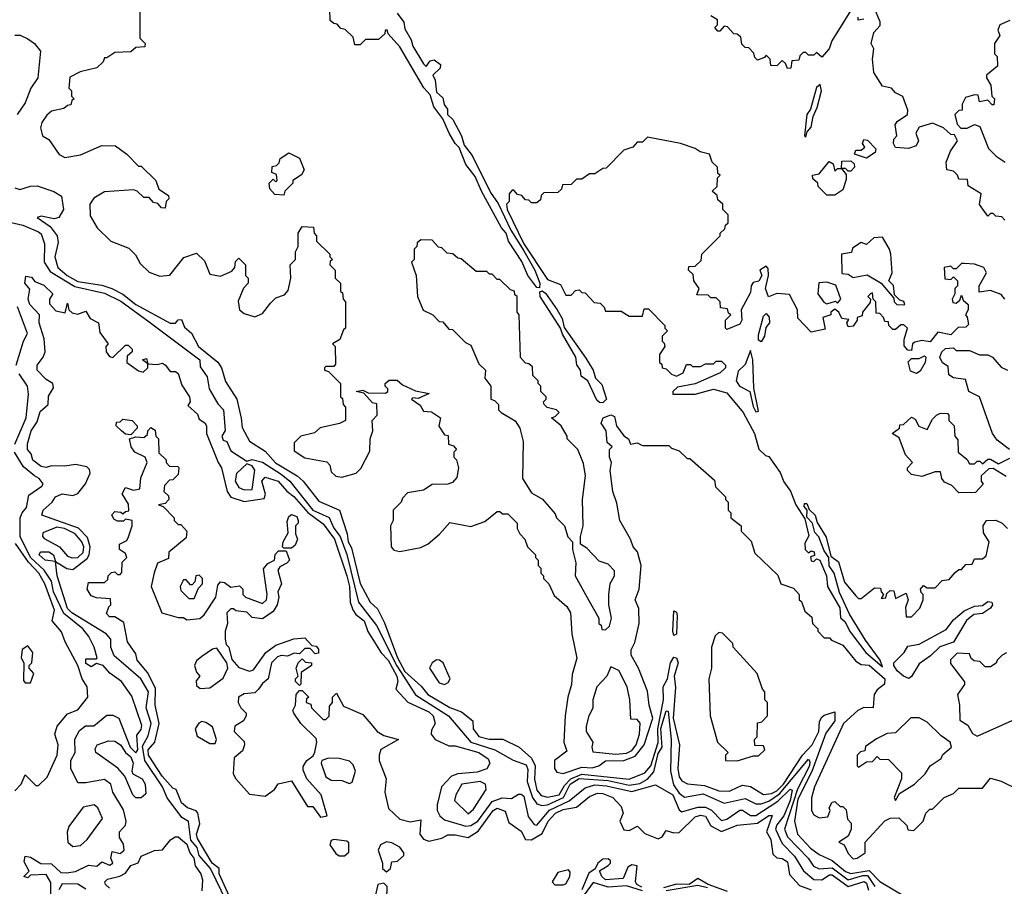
# Model space of a CAD drawing. Extents: x 2668140 to 2765664, y 823621 to 955240.
# Tile 69 of 256: x 2710824 to 2714558, y 839848 to 843135. Entities that reach past the tile are written whole.
import ezdxf

# ---------------------------------------------------------------- set-up
doc = ezdxf.new("R2010")
doc.units = 0

msp = doc.modelspace()

# ---------------------------------------------------------------- linework, layer by layer
at = {"layer": '0CON02XD'}
for points in [[(2711280, 843175), (2711280, 843065), (2711300, 843045), (2711298.3, 843031.7), (2711265, 843030), (2711245, 843012.5), (2711185, 843010), (2711155, 842990), (2711145, 842990), (2711140, 842975), (2711117, 842953), (2711053, 842937), (2711013.6, 842916.4), (2711010, 842875), (2711020, 842865), (2711020, 842845), (2711030, 842835), (2711021.7, 842828.3), (2711018.3, 842811.7), (2711005, 842810), (2710991.7, 842798.3), (2710945, 842787.5), (2710927, 842773), (2710907.5, 842745), (2710902.5, 842725), (2710910, 842695), (2710935, 842680), (2710973.6, 842623.6), (2710995, 842612.5), (2711055, 842622.5), (2711135, 842657.5), (2711187, 842657), (2711230, 842625), (2711275, 842580), (2711285, 842580), (2711340, 842525), (2711351.7, 842491.7), (2711388.3, 842468.3), (2711390, 842455), (2711380, 842445), (2711375, 842420), (2711361.7, 842421.7), (2711348.3, 842438.3), (2711331.7, 842441.7), (2711315, 842460), (2711295, 842460), (2711270, 842485), (2711255, 842490), (2711145, 842482.5), (2711105, 842457.5), (2711090, 842435), (2711090.7, 842390.7), (2711117.5, 842345), (2711170, 842295), (2711238.3, 842268.3), (2711263, 842243), (2711280.7, 842210.7), (2711315, 842177.5), (2711355, 842162.5), (2711393.6, 842166.4), (2711447, 842233), (2711495, 842250), (2711525, 842220), (2711545, 842170), (2711585, 842162.5), (2711628.3, 842181.7), (2711640, 842195), (2711641.7, 842218.3), (2711655, 842230), (2711680, 842205), (2711680, 842165), (2711690, 842155), (2711690, 842135), (2711673, 842117), (2711653, 842067), (2711657.5, 842035), (2711675, 842020), (2711715, 842007.5), (2711745, 842020), (2711775, 842060), (2711795, 842080), (2711828.3, 842091.7), (2711841.7, 842108.3), (2711852.5, 842155), (2711850, 842205), (2711870, 842225), (2711870, 842255), (2711880, 842275), (2711880, 842325), (2711895, 842350), (2711938.3, 842348.3), (2711940, 842325), (2711950, 842315), (2711950, 842295), (2712000, 842245), (2712000, 842235), (2712010, 842225), (2712001.7, 842218.3), (2712000, 842205), (2712020, 842185), (2712020, 842155), (2712040, 842135), (2712040, 842105), (2712048.3, 842098.3), (2712050, 842075), (2712060, 842065), (2712060, 841965), (2712051.7, 841958.3), (2712038.3, 841921.7), (2712010, 841905), (2712020, 841895), (2712021.7, 841828.3), (2712015, 841820), (2711985, 841820), (2711980, 841815), (2711980, 841805), (2711995, 841800), (2712040, 841755), (2712040, 841705), (2712048.3, 841698.3), (2712050, 841675), (2712060, 841665), (2712060, 841615), (2712037, 841603), (2711963, 841587), (2711941.7, 841568.3), (2711890, 841555), (2711865, 841530), (2711865, 841500), (2711905, 841473.3), (2711988.3, 841458.3), (2712000, 841445), (2712005, 841420), (2712023, 841403), (2712045, 841400), (2712100, 841415), (2712117, 841433), (2712151.7, 841498.3), (2712152.5, 841545), (2712162.5, 841575), (2712160, 841615), (2712180, 841635), (2712178.3, 841678.3), (2712161.7, 841681.7), (2712128.3, 841718.3), (2712100, 841725), (2712125, 841730), (2712145, 841720), (2712211.7, 841718.3), (2712220, 841725), (2712220, 841735), (2712210, 841745), (2712210, 841755), (2712225, 841767.5), (2712255, 841767.5), (2712275, 841750), (2712325, 841727.5), (2712377, 841717), (2712335, 841697.5), (2712315, 841700), (2712310, 841695), (2712343, 841673), (2712355, 841650), (2712385, 841647.5), (2712420, 841625), (2712413, 841593), (2712435, 841560), (2712448.3, 841558.3), (2712450, 841525), (2712468.3, 841518.3), (2712480, 841505), (2712470, 841495), (2712470, 841475), (2712480, 841465), (2712487.5, 841435), (2712481.7, 841398.3), (2712465, 841380), (2712447, 841373), (2712388.3, 841371.7), (2712355, 841350), (2712295, 841340), (2712275, 841320), (2712270, 841305), (2712240, 841275), (2712240, 841235), (2712230, 841215), (2712232.5, 841135), (2712243, 841123), (2712265, 841117.5), (2712345, 841132.5), (2712373, 841147), (2712416.4, 841183.6), (2712455, 841227.5), (2712535, 841212.5), (2712588.3, 841231.7), (2712635, 841270), (2712645, 841270), (2712655, 841260), (2712675, 841260), (2712710, 841225), (2712710, 841205), (2712720, 841185), (2712740, 841165), (2712750, 841135), (2712780, 841105), (2712780, 841095), (2712790, 841085), (2712790, 841065), (2712800, 841055), (2712800, 841035), (2712810, 841025), (2712810, 841015), (2712830, 840995), (2712850.7, 840950.7), (2712899.3, 840909.3), (2712912.5, 840885), (2712917.5, 840805), (2712936.7, 840713.3), (2712918.3, 840651.7), (2712916.4, 840613.6), (2712902.5, 840565), (2712892.5, 840495), (2712886.7, 840395), (2712899.3, 840360.7), (2712852, 840325), (2712852, 840295), (2712860.5, 840280.5), (2712885, 840276.2), (2712955, 840299.5), (2712995, 840296.7), (2713020, 840305), (2713045, 840324), (2713115, 840324.4), (2713158.3, 840341.7), (2713191.4, 840385), (2713224.4, 840485), (2713210.6, 840535), (2713205, 840587.5), (2713170, 840675), (2713142.5, 840725), (2713142.5, 840745), (2713157, 840773), (2713172.5, 840845), (2713171.7, 840901.7), (2713157.5, 840935), (2713172.5, 840975), (2713180, 841065), (2713167, 841117), (2713150, 841135), (2713140, 841165), (2713100, 841235), (2713088.3, 841301.7), (2713072.5, 841345), (2713062.5, 841425), (2713067.5, 841455), (2713060, 841475), (2713060, 841505), (2713070, 841515), (2713051.2, 841531.2), (2713048, 841575), (2713029.2, 841605), (2713036, 841625), (2713065, 841635.8), (2713079.7, 841629.7), (2713087.5, 841595), (2713115, 841556.7), (2713132.5, 841545), (2713140, 841525), (2713165, 841530), (2713185, 841520), (2713285, 841520), (2713295, 841510), (2713325, 841500), (2713355, 841470), (2713365, 841470), (2713458.3, 841388.3), (2713463, 841363), (2713500, 841325), (2713500, 841315), (2713510, 841305), (2713510, 841275), (2713520, 841265), (2713520, 841245), (2713560, 841215), (2713560, 841195), (2713597, 841157), (2713611.7, 841111.7), (2713698.3, 841028.3), (2713710, 840995), (2713758.3, 840978.3), (2713780, 840955), (2713780, 840935), (2713788.3, 840928.3), (2713801.7, 840891.7), (2713828.3, 840868.3), (2713830, 840845), (2713850, 840825), (2713850, 840815), (2713875, 840790), (2713895, 840790), (2713901.7, 840781.7), (2713945, 840762.5), (2713995, 840701.2), (2714015, 840688.8), (2714045, 840686.2), (2714104, 840635), (2714103.3, 840615), (2714075, 840592.5), (2714063.8, 840575), (2714061.2, 840545)], [(2712255, 843160), (2712280, 843125), (2712285, 843100), (2712308.8, 843058.8), (2712314.5, 843034.5), (2712355, 842967.5), (2712365, 842957.5), (2712380.7, 842979.3), (2712395, 842982.5), (2712420, 842965), (2712418.3, 842951.7), (2712390, 842925), (2712400, 842905), (2712405, 842860), (2712428, 842838), (2712433.2, 842813.2), (2712446, 842796), (2712446.2, 842775), (2712467, 842757), (2712499.2, 842695), (2712508.8, 842658.8), (2712540.2, 842620.2), (2712609.7, 842479.7), (2712638.3, 842438.3), (2712686.1, 842336.1), (2712735, 842257.8), (2712777.5, 842185), (2712796.7, 842135), (2712795, 842117.5), (2712785, 842118.8), (2712751.4, 842165), (2712727.8, 842217.8), (2712678.1, 842295), (2712669.2, 842325), (2712650.6, 842345), (2712574.5, 842484.5), (2712550.6, 842540.6), (2712515.5, 842585.5), (2712490.8, 842650.8), (2712475.8, 842665), (2712452.9, 842705), (2712429.1, 842759.1), (2712394.2, 842805), (2712380, 842850), (2712356.4, 842876.4), (2712265, 843032.5), (2712221.7, 843081.7), (2712217.5, 843095), (2712210, 843095), (2712208.3, 843081.7), (2712185, 843060), (2712135, 843060), (2712115, 843040), (2712095, 843040), (2712088.3, 843068.3), (2712058.3, 843098.3), (2712041.7, 843101.7), (2712028.3, 843118.3), (2712015, 843120), (2712001.7, 843131.7), (2712000, 843175)], [(2713999.7, 843210.3), (2713903.8, 843055), (2713894, 843025), (2713865, 842992.5), (2713845, 843010), (2713835, 843000), (2713815, 843000), (2713805, 843010), (2713795, 843010), (2713781.7, 842998.3), (2713778.3, 842981.7), (2713751.7, 842978.3), (2713748.3, 842951.7), (2713735, 842950), (2713728.3, 842968.3), (2713715, 842980), (2713695, 842960), (2713671.7, 842961.7), (2713670, 842985), (2713655, 843000), (2713648.3, 842991.7), (2713621.7, 842981.7), (2713611.7, 842991.7), (2713608.3, 843008.3), (2713588.3, 843028.3), (2713575, 843030), (2713561.7, 843041.7), (2713558.3, 843068.3), (2713545, 843080), (2713531.7, 843081.7), (2713508.3, 843108.3), (2713495, 843110), (2713478.3, 843091.7), (2713471.7, 843091.7), (2713460, 843105), (2713470, 843115), (2713470, 843135), (2713445, 843150)], [(2714560, 842375), (2714547.5, 842387.5), (2714525, 842390), (2714515, 842400), (2714505, 842400), (2714495, 842390), (2714463.6, 842433.6), (2714470, 842475), (2714420, 842505), (2714418.3, 842528.3), (2714385, 842530), (2714380, 842545), (2714365, 842560), (2714340, 842565), (2714337.5, 842595), (2714353.9, 842636.1), (2714380, 842675), (2714368.3, 842698.3), (2714355, 842700), (2714327.5, 842725), (2714285, 842742.5), (2714235, 842727.5), (2714222.5, 842705), (2714232.5, 842675), (2714223, 842657), (2714193.6, 842646.4), (2714145, 842650), (2714137.5, 842665), (2714138.3, 842681.7), (2714150, 842695), (2714143.6, 842736.4), (2714150.7, 842749.3), (2714190, 842775), (2714191.7, 842791.7), (2714173, 842843), (2714145, 842857.5), (2714130, 842875), (2714095, 842882.5), (2714063.3, 842935), (2714057.5, 842985), (2714062.5, 843025), (2714052.5, 843045), (2714063, 843087), (2714087, 843113), (2714087, 843127), (2714065, 843177.5)], [(2714025, 843137.5), (2714003.3, 843133.3), (2714003.8, 843145)], [(2714578.3, 843131.7), (2714540, 843115), (2714532.5, 843095), (2714540, 843075), (2714520, 843045), (2714520, 843005), (2714530, 842995), (2714531.7, 842958.3), (2714490, 842925), (2714490, 842915), (2714507, 842887), (2714510, 842845), (2714520, 842835), (2714518.3, 842811.7), (2714511.7, 842811.7), (2714495, 842830), (2714463, 842823), (2714458.3, 842848.3), (2714445, 842850), (2714410, 842840), (2714397.5, 842815), (2714398.3, 842791.7), (2714385, 842790), (2714370, 842775), (2714378.3, 842738.3), (2714393, 842723), (2714416.4, 842723.6), (2714445, 842737.5), (2714465, 842730), (2714497, 842647), (2714527, 842617), (2714561.2, 842595)], [(2710805, 843076.7), (2710826.1, 843076.1), (2710855, 843062.5), (2710880, 843045), (2710902.5, 843015), (2710893.3, 842915), (2710866.2, 842875), (2710845, 842820), (2710814, 842775)], [(2713805, 842690), (2713810, 842710), (2713825, 842727.5), (2713832.7, 842767.3), (2713848.3, 842801.7), (2713863.8, 842865), (2713859.3, 842889.3), (2713845, 842877.5), (2713822.5, 842795), (2713808.8, 842775), (2713800, 842695), (2713805, 842690)], [(2714560, 842075), (2714545, 842092.5), (2714505, 842107.5), (2714461.7, 842101.7), (2714462.5, 842125), (2714490, 842175), (2714480, 842195), (2714445, 842207.5), (2714405, 842210), (2714395, 842210), (2714375, 842190), (2714365, 842190), (2714355, 842200), (2714330, 842195), (2714331.7, 842151.7), (2714355, 842150), (2714365, 842160), (2714380, 842145), (2714380, 842125), (2714370, 842115), (2714370, 842095), (2714360, 842075), (2714361.7, 842061.7), (2714375, 842060), (2714388.3, 842071.7), (2714395, 842090), (2714401.7, 842071.7), (2714420, 842055), (2714420, 842035), (2714410, 842015), (2714417, 842007), (2714421.7, 841978.3), (2714411.7, 841968.3), (2714382.5, 841967.5), (2714355, 841940), (2714305, 841950), (2714277, 841913), (2714245, 841917.5), (2714218.3, 841911.7), (2714210, 841905), (2714205, 841880), (2714191.7, 841881.7), (2714178.3, 841898.3), (2714178.3, 841921.7), (2714190, 841965), (2714177, 841977), (2714165, 841977.5), (2714145, 841960), (2714135, 841960), (2714120, 841975), (2714118.3, 841988.3), (2714105, 841990), (2714100, 842005), (2714085, 842020), (2714071.7, 842021.7), (2714070, 842065), (2714060, 842075), (2714058.3, 842098.3), (2714050, 842095), (2714040, 842085), (2714050, 842075), (2714048.3, 842061.7), (2714020, 842025), (2714018.3, 842011.7), (2714000, 842005), (2714000, 841995), (2713985, 841972.5), (2713965, 841970), (2713960, 841985), (2713968.3, 841998.3), (2713941.7, 842001.7), (2713930, 842025), (2713915, 842037.5), (2713900, 842025), (2713900, 842015), (2713870, 842005), (2713878.3, 841961.7), (2713825, 841950), (2713775, 842002.5), (2713773.3, 842035), (2713742.5, 842092.5), (2713695, 842096.2), (2713663.3, 842083.3), (2713652, 842115), (2713663.3, 842165), (2713661.7, 842191.7), (2713655, 842200), (2713630, 842185), (2713637.5, 842165), (2713626.4, 842143.6), (2713605, 842137.5), (2713597.5, 842125), (2713595, 842100), (2713560, 842035), (2713562.5, 841995), (2713555, 841980), (2713505, 841960), (2713500, 841965), (2713500, 841995), (2713520, 842015), (2713511.7, 842021.7), (2713508.3, 842038.3), (2713481.7, 842041.7), (2713480, 842065), (2713465, 842080), (2713445, 842080), (2713435, 842090), (2713391.7, 842091.7), (2713400, 842115), (2713380, 842145), (2713378.3, 842168.3), (2713360, 842185), (2713361.7, 842198.3), (2713385, 842200), (2713408.3, 842221.7), (2713410, 842245), (2713480, 842315), (2713480, 842325), (2713498.3, 842341.7), (2713500, 842355), (2713510, 842365), (2713510, 842395), (2713490, 842415), (2713490, 842435), (2713471.7, 842451.7), (2713468.3, 842468.3), (2713450, 842485), (2713468.3, 842501.7), (2713470, 842535), (2713480, 842545), (2713471.7, 842551.7), (2713470, 842575), (2713450, 842595), (2713440, 842625), (2713403.8, 842633.8), (2713385, 842646.7), (2713330, 842665), (2713205, 842690), (2713185, 842670), (2713165, 842670), (2713148.3, 842651.7), (2713115, 842640), (2713048.3, 842571.7), (2713035, 842570), (2713005, 842550), (2712985, 842550), (2712955, 842530), (2712935, 842530), (2712915, 842510), (2712881.7, 842508.3), (2712878.3, 842491.7), (2712865, 842480), (2712811.7, 842478.3), (2712801.7, 842468.3), (2712798.3, 842451.7), (2712785, 842440), (2712765, 842440), (2712755, 842450), (2712741.7, 842451.7), (2712728.3, 842468.3), (2712711.7, 842471.7), (2712698.3, 842488.3), (2712691.7, 842488.3), (2712680, 842475), (2712680, 842445), (2712670, 842435), (2712672, 842415), (2712736.2, 842285), (2712825, 842150), (2712875, 842130), (2712895, 842090), (2712915, 842090), (2712931.7, 842108.3), (2712945, 842110), (2712955, 842100), (2712968.3, 842098.3), (2713001.7, 842061.7), (2713025, 842060), (2713040, 842045), (2713045, 842030), (2713105, 842030), (2713135, 842010), (2713185, 842010), (2713191.7, 842038.3), (2713208.3, 842038.3), (2713270, 841975), (2713270, 841965), (2713280, 841955), (2713260, 841935), (2713260, 841915), (2713268.3, 841908.3), (2713270, 841895), (2713250, 841865), (2713250, 841835), (2713258.3, 841828.3), (2713260, 841815), (2713275, 841810), (2713295, 841790), (2713315, 841782.5), (2713340, 841795), (2713353, 841827), (2713367, 841827), (2713375, 841820), (2713405, 841820), (2713425, 841830), (2713455, 841830), (2713465, 841840), (2713485, 841840), (2713500, 841825), (2713500, 841815), (2713480, 841795), (2713385, 841753.3), (2713318.3, 841741.7), (2713300, 841725), (2713300, 841715), (2713385, 841714), (2713455, 841733.3), (2713505, 841720), (2713566.7, 841645), (2713610, 841565), (2713626.2, 841506.2), (2713651.7, 841481.7), (2713665, 841477.5), (2713707.3, 841417.3), (2713721.7, 841381.7), (2713746.2, 841346.2), (2713766.7, 841295), (2713801.7, 841241.7), (2713816.7, 841176.7), (2713800.7, 841149.3), (2713802, 841125), (2713815, 841112.5), (2713825, 841120), (2713836.1, 841116.1), (2713837.5, 841102.5), (2713823, 841097), (2713825, 841082.5), (2713835, 841080), (2713845, 841090), (2713857.5, 841085), (2713883.3, 841025), (2713887.5, 840985), (2713933.9, 840903.9), (2713936.4, 840866.4), (2713952.3, 840852.3), (2713972.7, 840812.7), (2714032, 840735), (2714095, 840680)], [(2714035, 842610), (2713990, 842625), (2713995, 842640), (2714015, 842640), (2714028.3, 842651.7), (2714020, 842665), (2714025, 842680), (2714038.3, 842678.3), (2714070, 842645), (2714068.3, 842631.7), (2714035, 842610)], [(2711825, 842470), (2711791.7, 842471.7), (2711773, 842493), (2711770, 842515), (2711785, 842530), (2711795, 842520), (2711800, 842525), (2711798.3, 842548.3), (2711780, 842555), (2711781.7, 842578.3), (2711798.3, 842581.7), (2711808.3, 842591.7), (2711811.7, 842608.3), (2711845, 842630), (2711885, 842610), (2711902.5, 842565), (2711893, 842547), (2711860, 842525), (2711860, 842515), (2711830, 842485), (2711825, 842470)], [(2713915, 842470), (2713885, 842470), (2713851.7, 842501.7), (2713850, 842515), (2713831.7, 842531.7), (2713830, 842545), (2713855, 842550), (2713893, 842597), (2713908.3, 842588.3), (2713915, 842560), (2713925, 842570), (2713940, 842570), (2713941.7, 842598.3), (2713975, 842600), (2713988.3, 842588.3), (2713990, 842575), (2713975, 842560), (2713965, 842560), (2713955, 842570), (2713940, 842570), (2713957.5, 842547.5), (2713958.3, 842528.3), (2713945, 842490), (2713915, 842470)], [(2710805, 842496.7), (2710825, 842491.2), (2710865, 842504), (2710890, 842505), (2710953.6, 842483.6), (2710982.5, 842465), (2710990, 842415), (2710972.5, 842385), (2710955, 842380), (2710905, 842390), (2710890, 842385), (2710940, 842350), (2710966.7, 842315), (2710969.3, 842289.3), (2710956.7, 842235), (2710968, 842195), (2711004, 842165), (2711045, 842141.9), (2711135, 842127.5), (2711173.3, 842115), (2711215, 842094.2), (2711265, 842054.3), (2711395, 841983.3), (2711415, 841983.3), (2711425, 841996.2), (2711438, 841998), (2711449.3, 841969.3), (2711475.8, 841945.8), (2711502.5, 841895), (2711575.7, 841835.7), (2711588.8, 841815), (2711605, 841762.5), (2711647.5, 841695), (2711663.6, 841623.6), (2711667.7, 841587.7), (2711695.8, 841535.8), (2711755, 841498.8), (2711794.5, 841454.5), (2711876.2, 841405), (2711898.8, 841385), (2711958.3, 841308.3), (2712036.2, 841275), (2712066, 841185), (2712070, 841155), (2712081.9, 841131.9), (2712115, 840996.7), (2712153.3, 840925), (2712180.7, 840900.7), (2712207.3, 840847.3), (2712256.4, 840715), (2712285, 840663.1), (2712346.6, 840606.6), (2712372, 840575), (2712455, 840525.7), (2712499.7, 840509.7), (2712542.5, 840475), (2712543.8, 840445), (2712565, 840416.2), (2712603.9, 840406.1), (2712655.7, 840405.7), (2712717.5, 840375), (2712764.2, 840334.2), (2712778.6, 840305), (2712775.7, 840254.3), (2712785, 840212.5), (2712801.7, 840191.7), (2712825.8, 840185.8), (2712869.2, 840195), (2712889.9, 840230.1), (2712913.8, 840255), (2712955, 840272.8), (2713135, 840254.4), (2713195, 840278.8), (2713216.9, 840305), (2713245, 840393.3), (2713244.1, 840445), (2713265.5, 840554.5), (2713263.5, 840605), (2713280, 840635), (2713292.2, 840695), (2713305, 840716.7), (2713315, 840714.3), (2713321.2, 840695), (2713305.6, 840645), (2713311.3, 840601.3), (2713301.8, 840485), (2713326, 840385), (2713319.2, 840295), (2713325, 840262.5), (2713335, 840247.5), (2713356.1, 840236.1), (2713420.3, 840230.3), (2713475, 840210), (2713515, 840208.6), (2713546.8, 840223.2), (2713565, 840230.8), (2713595, 840226.2), (2713645, 840195.8), (2713675, 840199.4), (2713695, 840210), (2713720, 840235), (2713792.9, 840345), (2713829.2, 840385), (2713854, 840435), (2713857.3, 840472.7), (2713865, 840488.8), (2713875, 840497.5), (2713915, 840510), (2713915.4, 840475), (2713881.3, 840428.7), (2713827.1, 840282.9), (2713775, 840178.8), (2713762.5, 840095), (2713773.8, 840045), (2713822.1, 839992.1), (2713855, 839968), (2713905.4, 839945.4), (2713955, 839904.4), (2713975, 839896.7), (2714045, 839907.8), (2714085, 839865.7), (2714185, 839806)], [(2710775, 842369.5), (2710835.8, 842355.8), (2710895, 842330), (2710905, 842322.5), (2710918, 842285), (2710916.2, 842215), (2710939.2, 842179.2), (2711032.7, 842122.7), (2711145, 842097.1), (2711207.4, 842067.4), (2711315, 841989.2), (2711507.5, 841845), (2711508.3, 841818.3), (2711535, 841780), (2711542.5, 841735), (2711575, 841677.5), (2711596.7, 841655), (2711603, 841577), (2711590, 841555), (2711595, 841540), (2711610, 841535), (2711625, 841500), (2711685, 841460), (2711705, 841466.2), (2711745, 841456), (2711815, 841410.8), (2711848.8, 841385), (2711936, 841275), (2711997.3, 841247.3), (2712015, 841206.7), (2712038.6, 841175), (2712065, 841106.7), (2712109.2, 840925), (2712177.4, 840837.4), (2712254, 840684), (2712325, 840574), (2712450, 840495), (2712534.5, 840394.5), (2712625.6, 840365.6), (2712695, 840326.2), (2712745, 840308), (2712751.2, 840291.2), (2712748.6, 840245), (2712768.1, 840185), (2712785, 840161.2), (2712804, 840154), (2712825, 840157.1), (2712885.9, 840184.1), (2712911.5, 840235), (2712945, 840256.7), (2713055, 840248.8), (2713135, 840231.5), (2713175, 840238.1), (2713205, 840254.3), (2713228, 840282), (2713245, 840352), (2713260, 840375), (2713255, 840446.7), (2713275, 840513.3), (2713282.5, 840512.5), (2713294.5, 840405), (2713291.9, 840285), (2713303, 840233), (2713325, 840200.8), (2713345, 840186), (2713415, 840198), (2713495, 840163.3), (2713575, 840181.2), (2713615, 840160), (2713635, 840160), (2713665, 840170.6), (2713705, 840198.5), (2713815, 840330), (2713820.7, 840320.7), (2713818.5, 840305), (2713773.6, 840216.4), (2713724, 840065), (2713736, 840035), (2713813.8, 839955), (2713834.3, 839924.3), (2713855, 839913.8), (2713905, 839918.1), (2713965, 839872.9), (2714021.2, 839888.8), (2714038.2, 839888.2), (2714066.7, 839846.7)], [(2713045, 840820), (2713060, 840835), (2713067.5, 840865), (2713057.5, 840915), (2713057.5, 840955), (2713063, 840997), (2713080, 841025), (2713080, 841045), (2713055, 841070), (2713021.7, 841081.7), (2712975, 841130), (2712950, 841145), (2712950, 841175), (2712960, 841215), (2712957.5, 841315), (2712970, 841405), (2712961.7, 841451.7), (2712940, 841505), (2712900, 841545), (2712900, 841555), (2712877.5, 841595), (2712840, 841625), (2712855, 841630), (2712870, 841645), (2712860, 841655), (2712823.9, 841663.9), (2712812.5, 841675), (2712810, 841685), (2712820, 841695), (2712820, 841705), (2712800, 841725), (2712800, 841745), (2712790, 841755), (2712790, 841765), (2712770, 841785), (2712768.3, 841818.3), (2712755, 841830), (2712741.7, 841831.7), (2712723, 841853), (2712717.5, 842015), (2712710, 842025), (2712710, 842085), (2712701.7, 842091.7), (2712700, 842105), (2712685, 842110), (2712645, 842150), (2712635, 842150), (2712615, 842170), (2712605, 842170), (2712595, 842180), (2712555, 842180), (2712498.3, 842228.3), (2712485, 842230), (2712467, 842247), (2712445, 842250), (2712425, 842270), (2712411.7, 842271.7), (2712388.3, 842298.3), (2712345, 842300), (2712331.7, 842288.3), (2712330, 842275), (2712320, 842265), (2712320, 842225), (2712310, 842215), (2712327.5, 842165), (2712332.5, 842085), (2712353.6, 842033.6), (2712390, 842015), (2712415, 841990), (2712428.3, 841988.3), (2712451.7, 841961.7), (2712465, 841960), (2712515, 841910), (2712535, 841900), (2712565, 841830), (2712590, 841805), (2712587.5, 841775), (2712610, 841745), (2712610, 841695), (2712625, 841690), (2712640, 841675), (2712640, 841655), (2712650, 841645), (2712703, 841613), (2712720, 841585), (2712732.5, 841535), (2712730, 841395), (2712765, 841340), (2712806.4, 841316.4), (2712855, 841260), (2712860, 841245), (2712890, 841215), (2712903, 841173), (2712920, 841155), (2712920, 841125), (2712932.5, 841075), (2712930, 841025), (2712981.7, 840931.7), (2713020, 840865), (2713020, 840845), (2713028.3, 840838.3), (2713031.7, 840821.7), (2713045, 840820)], [(2714175, 842053.3), (2714180, 842055), (2714176.4, 842066.4), (2714161.7, 842071.7), (2714141.7, 842091.7), (2714137, 842127), (2714120, 842145), (2714132.5, 842175), (2714127.5, 842245), (2714122.5, 842265), (2714095, 842310), (2714063, 842307), (2714035, 842282.5), (2714015, 842290), (2713981.7, 842268.3), (2713978.3, 842251.7), (2713940, 842245), (2713941.7, 842171.7), (2713965, 842170), (2713985, 842157.5), (2714037, 842167), (2714090, 842135), (2714138.3, 842078.3), (2714140, 842065), (2714150, 842055), (2714175, 842053.3)], [(2710912.5, 841855), (2710920, 841875), (2710916.2, 841925), (2710898, 841985), (2710898.8, 842015), (2710862, 842055), (2710856, 842075), (2710862.5, 842112.5), (2710843.1, 842135), (2710847.5, 842162.5), (2710868.3, 842158.3), (2710881.7, 842141.7), (2710915, 842127.5), (2710950, 842095), (2710937.5, 842075), (2710937, 842057), (2710961.2, 842031.2), (2710997, 842023), (2711005, 842060), (2711010, 842035), (2711023, 842023), (2711045, 842017.5), (2711075, 842030), (2711091.7, 842001.7), (2711122.5, 841985), (2711128.3, 841948.3), (2711160, 841905), (2711150, 841895), (2711152.5, 841875), (2711165, 841857.5), (2711177, 841853), (2711225, 841900), (2711235, 841900), (2711250, 841885), (2711250, 841875), (2711231.7, 841858.3), (2711230, 841835), (2711275, 841802.5), (2711291.7, 841798.3), (2711310, 841815), (2711310, 841830), (2711290, 841845), (2711305, 841850), (2711310, 841830), (2711345, 841827.5), (2711365, 841832.5), (2711377.5, 841825), (2711395, 841800), (2711415, 841800), (2711425, 841792.5), (2711438.3, 841748.3), (2711467.5, 841705), (2711470, 841685), (2711461.7, 841671.7), (2711498.3, 841638.3), (2711505, 841620), (2711526.4, 841606.4), (2711532.5, 841595), (2711532.5, 841565), (2711576, 841455), (2711589.2, 841435), (2711611.2, 841345), (2711625, 841323.3), (2711675, 841308), (2711751.2, 841318.8), (2711756, 841335), (2711742, 841385), (2711755, 841400), (2711804.3, 841384.3), (2711836.8, 841346.8), (2711863, 841327), (2711916.2, 841266.2), (2711975, 841223.3), (2712017.1, 841165), (2712064.2, 841025), (2712074.2, 840985), (2712077.5, 840925), (2712087, 840897), (2712098.8, 840878.8), (2712130, 840855), (2712143.9, 840813.9), (2712195, 840733.8), (2712220.8, 840705), (2712254, 840645), (2712258, 840625), (2712250, 840595), (2712295.9, 840545.9), (2712375, 840510), (2712391.2, 840495), (2712400, 840465), (2712385, 840440), (2712383.8, 840425), (2712400, 840405), (2712450.7, 840380.7), (2712475, 840380), (2712565.5, 840355.5), (2712600.7, 840330.7), (2712606.7, 840315), (2712595, 840294), (2712558.7, 840281.3), (2712485, 840274.2), (2712461.2, 840265), (2712423.8, 840225), (2712406.4, 840156.4), (2712406.7, 840135), (2712417.5, 840115), (2712435, 840100), (2712515.9, 840075.9), (2712535, 840078), (2712561.2, 840095), (2712615, 840169.2), (2712653.6, 840183.6), (2712689.3, 840180.7), (2712715, 840197.5), (2712725, 840197.5), (2712735, 840190), (2712752.3, 840112.3), (2712775, 840082.5), (2712785, 840080), (2712833.2, 840136.8), (2712907.5, 840172.5), (2712968.8, 840221.2), (2713005, 840233.1), (2713049.3, 840229.3), (2713145, 840207.5), (2713235, 840232.5), (2713301.2, 840195), (2713325, 840137.5), (2713335, 840130), (2713395, 840147.5), (2713425, 840148), (2713446.8, 840136.8), (2713485, 840097.5), (2713505, 840102.5), (2713555, 840136.2), (2713565, 840136.7), (2713595, 840116), (2713615, 840116), (2713698.8, 840171.2), (2713745.8, 840215.8), (2713753, 840213), (2713745, 840173.3), (2713721.1, 840115), (2713695, 840081.2), (2713690, 840065), (2713715, 840010), (2713762.1, 839962.1), (2713795.9, 839905.9), (2713835, 839874), (2713865, 839872.9), (2713895, 839891.4), (2713905, 839891.4), (2713965, 839846.7), (2714026.6, 839866.6), (2714035, 839860), (2714042.7, 839832.7)], [(2713885, 842057.5), (2713917.5, 842067.5), (2713925, 842060), (2713937.5, 842075), (2713918.3, 842128.3), (2713885, 842140), (2713853.6, 842136.4), (2713850, 842095), (2713873.3, 842063.3), (2713885, 842057.5)], [(2713035, 841681.4), (2713022.5, 841682.5), (2713012.1, 841692.1), (2712978.8, 841765), (2712953.3, 841783.3), (2712950, 841805), (2712936.4, 841826.4), (2712932.5, 841855), (2712881.7, 841941.7), (2712874.4, 841964.4), (2712797.1, 842085), (2712796.7, 842103.3), (2712805, 842106.2), (2712817.5, 842097.5), (2712862.2, 842035), (2712881.1, 842001.1), (2712888, 841968), (2712970.9, 841850.9), (2712998.8, 841805), (2713007.5, 841775), (2713031.2, 841751.2), (2713048.8, 841695), (2713035, 841681.4)], [(2710811.2, 841825), (2710838.8, 841915), (2710853.8, 841945), (2710815.9, 842045.9)], [(2713635, 841912.5), (2713625, 841920), (2713625, 841940), (2713645, 842010), (2713655, 842020), (2713666.4, 842006.4), (2713667.5, 841985), (2713653, 841967), (2713648.8, 841935), (2713635, 841912.5)], [(2713615, 841647.5), (2713625, 841650), (2713607.5, 841737.5), (2713604, 841845), (2713595, 841880), (2713575, 841826.7), (2713548.3, 841801.7), (2713541.2, 841765), (2713553.3, 841745), (2713592.5, 841725), (2713605, 841667.5), (2713615, 841647.5)], [(2714577.5, 841505), (2714530, 841540), (2714512.5, 841565), (2714463.3, 841705), (2714422.5, 841725), (2714410, 841770), (2714365, 841776.7), (2714347.5, 841787.5), (2714345, 841820), (2714323.6, 841833.6), (2714312.5, 841855), (2714320, 841875), (2714335, 841887.5), (2714365, 841890), (2714375, 841880), (2714425, 841880), (2714463.6, 841863.6), (2714495, 841863.8), (2714512.5, 841855), (2714545, 841817.5), (2714570, 841805)], [(2711610.6, 839785), (2711546.9, 839915), (2711504.2, 839964.2), (2711496.9, 839995), (2711473.1, 840023.1), (2711464.2, 840094.2), (2711439.1, 840109.1), (2711383.4, 840183.4), (2711365.4, 840225.4), (2711298.9, 840325), (2711290.2, 840379.8), (2711311.7, 840418.3), (2711322.9, 840465), (2711304, 840525), (2711312, 840585), (2711283.8, 840635), (2711208.8, 840698.8), (2711182.3, 840722.3), (2711170, 840755), (2711170, 840785), (2711152.5, 840805), (2711021.2, 840885), (2711005, 840901.2), (2710966.2, 841025), (2710960, 841080), (2710920, 841085), (2710897.5, 841105), (2710903.3, 841116.7), (2710935, 841116.2), (2710952.5, 841105), (2710960, 841080), (2711003, 841053), (2711025, 841050), (2711079.3, 841090.7), (2711087.1, 841105), (2711090.6, 841135), (2711080.9, 841170.9), (2711046.6, 841206.6), (2710907.5, 841255), (2710912.5, 841275), (2710947.5, 841305), (2710960, 841325), (2710985, 841336.7), (2711025, 841330), (2711045, 841337.5), (2711073.3, 841375), (2711091.2, 841415), (2711088.6, 841428.6), (2711078.3, 841438.3), (2711035, 841448), (2710995, 841441.2), (2710945, 841443.3), (2710925, 841436.7), (2710905, 841440), (2710874.4, 841464.4), (2710868, 841488), (2710853.3, 841505), (2710853.6, 841526.4), (2710867.5, 841575), (2710890.7, 841609.3), (2710901.7, 841648.3), (2710932.5, 841675), (2710933.6, 841706.4), (2710951.7, 841738.3), (2710950, 841755), (2710925, 841770), (2710890, 841805), (2710890, 841825), (2710912.5, 841855)], [(2714225, 841793.3), (2714201.7, 841801.7), (2714193, 841837), (2714205, 841850), (2714235, 841850), (2714255, 841860), (2714260, 841855), (2714257.5, 841835), (2714238.3, 841801.7), (2714225, 841793.3)], [(2710806, 841525), (2710848, 841625), (2710858, 841715), (2710853.8, 841745), (2710821.7, 841791.7)], [(2711245, 841560), (2711225, 841562.5), (2711210, 841575), (2711190, 841595), (2711191.7, 841608.3), (2711205, 841610), (2711215, 841620), (2711250, 841615), (2711270, 841595), (2711270, 841585), (2711245, 841560)], [(2714565, 841402.5), (2714515, 841432.5), (2714498.3, 841431.7), (2714470, 841405), (2714470, 841385), (2714477, 841373), (2714448.3, 841341.7), (2714385, 841340), (2714358.3, 841368.3), (2714330.7, 841380.7), (2714320, 841395), (2714315, 841420), (2714295, 841420), (2714245, 841402.5), (2714205, 841410), (2714190, 841425), (2714190, 841435), (2714210, 841455), (2714182.5, 841485), (2714158.3, 841548.3), (2714132.5, 841565), (2714160, 841585), (2714161.7, 841598.3), (2714175, 841600), (2714205, 841627.5), (2714219.3, 841619.3), (2714233.3, 841593.3), (2714265, 841580), (2714285, 841620), (2714300, 841635), (2714315, 841642.5), (2714341.7, 841641.7), (2714347.5, 841635), (2714347.5, 841615), (2714367.5, 841595), (2714370, 841555), (2714381.7, 841541.7), (2714382.5, 841495), (2714416.4, 841466.4), (2714425, 841450), (2714445, 841450), (2714455, 841460), (2714465, 841460), (2714475, 841450), (2714495, 841467.5), (2714505, 841467.5), (2714535, 841450), (2714578.3, 841471.7)], [(2711625, 839798), (2711580, 839895), (2711580, 839915), (2711554.2, 839935), (2711498.6, 840028.6), (2711494.2, 840045.8), (2711506.7, 840085), (2711500, 840125), (2711493.6, 840133.6), (2711460, 840145), (2711437.5, 840165), (2711417.5, 840215), (2711405, 840220), (2711364.2, 840265), (2711312.2, 840345), (2711310.8, 840365), (2711335.9, 840394.1), (2711352.5, 840465), (2711337.5, 840535), (2711339.4, 840599.4), (2711308.3, 840658.3), (2711270, 840705), (2711265, 840730), (2711232.5, 840775), (2711218.3, 840848.3), (2711185, 840870), (2711165, 840870), (2711153, 840883), (2711161.7, 840908.3), (2711170, 840915), (2711168.3, 840938.3), (2711115, 840942.5), (2711095, 840950), (2711080, 840975), (2711085, 841000), (2711145, 841000), (2711158.3, 841011.7), (2711160, 841025), (2711171.7, 841038.3), (2711185, 841040), (2711195, 841030), (2711205, 841030), (2711211.7, 841038.3), (2711213, 841077), (2711230, 841095), (2711225, 841110), (2711202.5, 841125), (2711202.5, 841145), (2711230, 841160), (2711237, 841173), (2711250, 841215), (2711250, 841235), (2711225, 841240), (2711217, 841233), (2711195, 841232.5), (2711180.7, 841240.7), (2711173.6, 841256.4), (2711185, 841270), (2711207, 841267), (2711215, 841260), (2711225, 841270), (2711238.3, 841271.7), (2711237, 841297), (2711213, 841337), (2711225, 841360), (2711255, 841350), (2711280, 841355), (2711283, 841397), (2711307.5, 841455), (2711300, 841475), (2711260, 841495), (2711246.7, 841515), (2711240, 841545), (2711265, 841552.5), (2711295, 841550), (2711308.3, 841561.7), (2711310, 841575), (2711321.7, 841588.3), (2711331.7, 841581.7)], [(2711331.7, 841581.7), (2711338.3, 841578.3), (2711340, 841555), (2711350, 841545), (2711351.7, 841491.7), (2711380, 841465), (2711380, 841455), (2711391.7, 841441.7), (2711425, 841440), (2711427.5, 841435), (2711425, 841410), (2711405, 841390), (2711391.7, 841388.3), (2711372.5, 841367.5), (2711370, 841345), (2711388.3, 841328.3), (2711390, 841315), (2711375, 841300), (2711350, 841295), (2711368.3, 841288.3), (2711410, 841245), (2711410, 841235), (2711425, 841220), (2711435, 841220), (2711457.5, 841195), (2711455, 841170), (2711390, 841115), (2711388.3, 841091.7), (2711347, 841073), (2711333.6, 841036.4), (2711322.5, 840985), (2711362.5, 840885), (2711425, 840867.5), (2711445, 840867.5), (2711458.3, 840858.3), (2711507, 840863), (2711523, 840877), (2711567.5, 840945), (2711575, 840990), (2711585, 841003.3), (2711600.7, 841000.7), (2711625, 840982.5), (2711657, 840987), (2711670, 840975), (2711670, 840955), (2711680, 840945), (2711745, 840920), (2711760, 840935), (2711762.5, 840955), (2711748.3, 841051.7), (2711765, 841072.5), (2711790, 841085), (2711793, 841107), (2711805, 841120), (2711835, 841120), (2711847.5, 841085), (2711837, 841073), (2711810, 841060), (2711803, 841047), (2711816.2, 840995), (2711802.5, 840965), (2711806.7, 840945), (2711800, 840915), (2711785, 840890), (2711745, 840862.5), (2711705, 840867.5), (2711685, 840887.5), (2711643, 840893), (2711635, 840900), (2711625, 840900), (2711610, 840885), (2711612.5, 840845), (2711602.5, 840815), (2711602.5, 840785), (2711607.5, 840765), (2711617.5, 840755), (2711628.3, 840708.3), (2711655, 840677.5), (2711695, 840663.3), (2711710.7, 840669.3), (2711757.5, 840735), (2711795, 840762.5), (2711863, 840787), (2711905, 840790), (2711931.7, 840761.7), (2711948.3, 840758.3), (2711957, 840747), (2711957.5, 840732.5), (2711945, 840730), (2711925, 840750), (2711905, 840750), (2711885, 840730), (2711865, 840732.5), (2711839.3, 840720.7), (2711815, 840723.3), (2711801.7, 840718.3), (2711778.8, 840695), (2711766.7, 840635), (2711745, 840617.5), (2711730, 840595), (2711715, 840581.2), (2711675, 840577.5), (2711653.3, 840565), (2711652.5, 840545), (2711662.5, 840525), (2711682.5, 840505), (2711682.5, 840495), (2711672.5, 840475), (2711640, 840455), (2711637.5, 840435), (2711675, 840397.5), (2711676.7, 840385), (2711668.8, 840361.2), (2711636.7, 840335), (2711634, 840275), (2711643.8, 840255), (2711695, 840197.5), (2711755, 840190), (2711790, 840215), (2711803.9, 840236.1), (2711855, 840247.5), (2711915, 840150), (2711935, 840150), (2711965, 840110), (2711990, 840115), (2711967.5, 840195), (2711912.5, 840255), (2711898.3, 840288.3), (2711898.3, 840301.7), (2711912.5, 840325), (2711936.7, 840343.3), (2711943.3, 840356.7), (2711951.2, 840395), (2711948.3, 840408.3), (2711890, 840465), (2711863.3, 840505), (2711860, 840515), (2711870, 840535), (2711872.5, 840575), (2711885, 840590), (2711895, 840590), (2711920, 840565), (2711911.7, 840558.3), (2711910, 840545), (2711928.3, 840538.3), (2711930, 840525), (2711975, 840480), (2711985, 840480), (2711997, 840493), (2711998.3, 840531.7), (2712010, 840545), (2712010, 840565), (2712025, 840580), (2712051.7, 840531.7), (2712125, 840500), (2712163.3, 840455), (2712180, 840435), (2712205, 840420), (2712260, 840405), (2712193.6, 840366.4), (2712186.7, 840345), (2712186.7, 840325), (2712213.8, 840255), (2712208.8, 840205), (2712222.3, 840142.3), (2712265, 840102.5), (2712305, 840092.5), (2712345, 840100), (2712341.2, 840045), (2712355, 840026.7), (2712375, 840018.8), (2712425, 840030), (2712447, 840043), (2712475, 840043.3), (2712525, 840032.5), (2712562.7, 840057.3), (2712618.8, 840135), (2712635, 840144), (2712665, 840132.5), (2712679.3, 840089.3), (2712725, 840057.5), (2712742.5, 840025), (2712765, 840023.8), (2712805, 840048), (2712827.5, 840095), (2712856.2, 840125), (2712885, 840139.2), (2712935, 840148), (2712985, 840188.8), (2713015, 840201.2), (2713035, 840200), (2713072.5, 840185), (2713105, 840150), (2713112.5, 840125), (2713100, 840095), (2713115, 840062.5), (2713135, 840060), (2713166.4, 840076.4), (2713195, 840047.5), (2713245, 840027.5), (2713260, 840035), (2713275, 840060), (2713305, 840050), (2713325, 840052.5), (2713385, 840111.2), (2713405, 840117.5), (2713425, 840113.3), (2713445, 840076.7), (2713485, 840055.8), (2713545, 840080), (2713622.1, 840087.9), (2713665, 840116.7), (2713676.7, 840116.7), (2713656, 840055), (2713672, 840025), (2713679.5, 839969.5), (2713695, 839956.2), (2713715, 839953.8), (2713735, 839940), (2713743, 839893), (2713780.7, 839850.7), (2713825, 839833.8)], [(2711075, 840240), (2711045, 840240), (2711017.5, 840295), (2711017.5, 840325), (2711033.8, 840355), (2711033.6, 840406.4), (2711050.7, 840439.3), (2711073.6, 840456.4), (2711105, 840456.7), (2711155, 840497.5), (2711177, 840497), (2711200, 840485), (2711242.9, 840375), (2711265, 840353.8), (2711272.5, 840365), (2711268.8, 840421.2), (2711285, 840442.5), (2711287.7, 840457.7), (2711249.5, 840569.5), (2711210, 840625), (2711166.1, 840656.1), (2711140, 840685), (2711115, 840692.5), (2711095, 840680), (2711075, 840692.5), (2711075, 840710), (2711115, 840710), (2711117.5, 840715), (2711106.2, 840755), (2711086.2, 840795), (2711063.8, 840825), (2710992, 840882), (2710951.9, 840965), (2710944.2, 841005), (2710916.4, 841046.4), (2710864.7, 841094.7), (2710825.7, 841175), (2710826.2, 841245), (2710833.3, 841265), (2710850, 841285), (2710858.3, 841331.7), (2710907.5, 841365), (2710912.5, 841375), (2710897.5, 841395), (2710880, 841405), (2710838.3, 841438.3), (2710803.8, 841495)], [(2711675, 841351.2), (2711705, 841352.5), (2711715.8, 841425.8), (2711705, 841442.5), (2711685, 841450), (2711646.4, 841413.6), (2711641.2, 841385), (2711655, 841360), (2711675, 841351.2)], [(2714095, 840680), (2714086.7, 840705), (2714031.3, 840781.3), (2713970.6, 840880.6), (2713932.3, 840962.3), (2713912.5, 841035), (2713893.6, 841063.6), (2713892.5, 841095), (2713875, 841120), (2713853.6, 841173.6), (2713839.3, 841189.3), (2713830, 841225), (2713808.3, 841248.3), (2713810, 841275), (2713798.3, 841288.3), (2713800, 841300), (2713809.3, 841299.3), (2713817.5, 841277.5), (2713840, 841255), (2713847.5, 841227.5), (2713881.7, 841171.7), (2713900, 841100), (2713928.3, 841078.3), (2713951.7, 841001.7), (2713995, 840950), (2714005, 840940), (2714015, 840940), (2714065, 840980), (2714088.3, 840978.3), (2714090, 840965), (2714100, 840955), (2714090, 840940), (2714108.3, 840941.7), (2714111.7, 840958.3), (2714125, 840970), (2714138.3, 840968.3), (2714145, 840940), (2714185, 840960), (2714192.5, 840935), (2714182.5, 840905), (2714185, 840870), (2714205, 840870), (2714237, 840903), (2714250, 840935), (2714250, 840955), (2714241.7, 840961.7), (2714240, 840975), (2714251.7, 840988.3), (2714265, 840980), (2714295, 840980), (2714321.7, 841008.3), (2714348.3, 841011.7), (2714371.7, 841038.3), (2714385, 841050), (2714395, 841050), (2714411.7, 841068.3), (2714435, 841070), (2714445, 841090), (2714475, 841090), (2714488.3, 841101.7), (2714500, 841155), (2714478.3, 841188.3), (2714477.5, 841215), (2714490, 841235), (2714525, 841236.7), (2714550, 841225), (2714570, 841205)], [(2711855, 841130), (2711825, 841130), (2711820, 841135), (2711822.5, 841155), (2711841.7, 841188.3), (2711838.3, 841231.7), (2711845, 841250), (2711855, 841257.5), (2711875, 841250), (2711880, 841235), (2711880, 841225), (2711870, 841215), (2711870, 841185), (2711877.5, 841165), (2711868.3, 841141.7), (2711855, 841130)], [(2711023.1, 841093.1), (2711045, 841094.4), (2711065, 841113.8), (2711066.9, 841135), (2711060, 841155), (2711034, 841185), (2710993.3, 841205), (2710965, 841210), (2710911.7, 841188.3), (2710910, 841175), (2710917, 841167), (2710975, 841135.8), (2711005, 841100), (2711023.1, 841093.1)], [(2710805, 840210), (2710830, 840235), (2710845, 840270), (2710885, 840230), (2710895, 840230), (2710928.8, 840261.2), (2710966.2, 840345), (2710970, 840385), (2710957.5, 840425), (2710966.7, 840455), (2711005, 840502.5), (2711045, 840517.5), (2711082.5, 840565), (2711080, 840605), (2711061.2, 840635), (2711044.2, 840685), (2710995.8, 840775), (2710982.5, 840812.5), (2710946.7, 840855), (2710956.2, 840895), (2710919.2, 840995), (2710896.9, 841035), (2710857.3, 841077.3), (2710807.5, 841147.5)], [(2711485, 840940), (2711501.7, 840978.3), (2711517.5, 840995), (2711516.7, 841015), (2711505, 841027.5), (2711492.5, 841025), (2711487.5, 841002.5), (2711478.3, 840991.7), (2711471.7, 840991.7), (2711455, 841010), (2711445, 841010), (2711432.5, 840985), (2711435, 840970), (2711465, 840940), (2711485, 840940)], [(2714195, 840636.2), (2714175, 840644.3), (2714151.4, 840665), (2714139.2, 840685), (2714138.8, 840695), (2714178, 840735), (2714191.2, 840758.8), (2714235, 840766), (2714337.6, 840822.4), (2714365, 840858.8), (2714405, 840893.3), (2714445, 840910), (2714475, 840912.5), (2714495, 840927.5), (2714510, 840925), (2714512.5, 840915), (2714505, 840902.5), (2714475, 840882.5), (2714441.7, 840878.3), (2714414.3, 840855.7), (2714365, 840774), (2714313.6, 840756.4), (2714278.2, 840721.8), (2714235, 840692), (2714205, 840643.3), (2714195, 840636.2)], [(2713305, 840798.8), (2713300.4, 840815), (2713305, 840892.5), (2713315, 840887.5), (2713316.9, 840875), (2713315, 840803.8), (2713305, 840798.8)], [(2713545, 840323.3), (2713607, 840343), (2713625, 840342.5), (2713650, 840365), (2713645, 840380), (2713611.7, 840381.7), (2713610, 840405), (2713620, 840415), (2713621.7, 840468.3), (2713638.3, 840471.7), (2713660, 840495), (2713660, 840545), (2713650, 840555), (2713650, 840585), (2713640, 840595), (2713620, 840655), (2713530, 840755), (2713528.3, 840768.3), (2713488.3, 840808.3), (2713475, 840810), (2713461.7, 840798.3), (2713447.5, 840755), (2713447.5, 840675), (2713437.5, 840635), (2713442.5, 840495), (2713470, 840395), (2713510, 840355), (2713500, 840345), (2713500, 840325), (2713545, 840323.3)], [(2710865, 840620), (2710877.5, 840655), (2710860, 840675), (2710860, 840685), (2710870, 840695), (2710873.3, 840735), (2710855, 840760), (2710833.9, 840746.1), (2710830, 840715), (2710840, 840695), (2710838.3, 840628.3), (2710845, 840620), (2710865, 840620)], [(2711508.3, 840598.3), (2711545, 840600), (2711595, 840637.5), (2711613.3, 840675), (2711610, 840695), (2711571.7, 840751.7), (2711555, 840747.5), (2711515, 840720), (2711495, 840702.5), (2711486.7, 840685), (2711495, 840660), (2711507.5, 840645), (2711493, 840627), (2711495, 840610), (2711508.3, 840598.3)], [(2711885, 840610), (2711870, 840625), (2711870, 840635), (2711880, 840645), (2711872.5, 840675), (2711880, 840695), (2711895, 840710), (2711908.3, 840698.3), (2711930, 840695), (2711930, 840685), (2711891.7, 840658.3), (2711890, 840615), (2711885, 840610)], [(2714566.4, 840733.6), (2714550, 840725), (2714530, 840705), (2714526.4, 840693.6), (2714505, 840680), (2714485, 840680), (2714465, 840700), (2714443, 840703), (2714431.7, 840711.7), (2714425, 840730), (2714378.3, 840731.7), (2714353, 840707), (2714353, 840693), (2714407, 840623), (2714407, 840613), (2714380, 840575), (2714387.5, 840535), (2714388.3, 840478.3), (2714419.3, 840459.3), (2714437, 840427), (2714455, 840417.5), (2714598.3, 840481.7)], [(2712435, 840613.8), (2712449.3, 840620.7), (2712456.7, 840635), (2712430, 840695), (2712416, 840706), (2712405, 840706.2), (2712387.5, 840695), (2712377.5, 840675), (2712415, 840620), (2712435, 840613.8)], [(2713085, 840349.2), (2713125, 840352.5), (2713145, 840362.5), (2713161.4, 840385), (2713174.2, 840425), (2713176.4, 840466.4), (2713165, 840480), (2713141.7, 840481.7), (2713137.5, 840555), (2713127.5, 840605), (2713096.4, 840666.4), (2713065, 840680), (2713050, 840645), (2713012.5, 840605), (2712997.5, 840555), (2712997, 840523), (2712982.5, 840495), (2712972.5, 840455), (2712972.5, 840435), (2712997.5, 840395), (2712993.3, 840375), (2712997.5, 840357.5), (2713085, 840349.2)], [(2714061.2, 840545), (2714060, 840525), (2714025, 840526.2), (2714002.5, 840515), (2713947.5, 840465), (2713838.1, 840225), (2713826.6, 840183.4), (2713826, 840135), (2713835, 840118.8), (2713855, 840107.5), (2713888.3, 840111.7), (2713897.5, 840135), (2713893.3, 840145), (2713905, 840167.5), (2713915, 840170), (2713935, 840150), (2713945, 840150), (2713958.3, 840138.3), (2713963, 840103), (2713977, 840087), (2713976.7, 840065), (2713965, 840037.5), (2713930, 840015), (2713950, 840005), (2713965, 839972.5), (2713985, 839952.5), (2714000, 839955), (2714030, 839975), (2714030, 840015), (2714103.9, 840096.1), (2714125, 840106.7), (2714157, 840107), (2714188.3, 840078.3), (2714191.7, 840061.7), (2714215, 840060), (2714250, 840095), (2714260, 840125), (2714275, 840140), (2714285, 840140), (2714330, 840185), (2714365, 840200), (2714385, 840220), (2714475, 840220), (2714505, 840257.5), (2714545, 840246.7), (2714615, 840212.5)], [(2714145, 840173.3), (2714160.7, 840199.3), (2714216.7, 840235), (2714257.5, 840275), (2714276.7, 840305), (2714317.7, 840332.3), (2714325, 840347.5), (2714356.7, 840375), (2714352.5, 840395), (2714318.3, 840418.3), (2714265, 840470), (2714235, 840486.7), (2714203, 840487), (2714145, 840430), (2714113, 840427), (2714073, 840407), (2714031.7, 840378.3), (2714028.3, 840361.7), (2714011.7, 840358.3), (2714000, 840345), (2714000, 840305), (2714005, 840300), (2714035, 840320), (2714058.3, 840321.7), (2714075, 840340), (2714085, 840330), (2714118.3, 840328.3), (2714168.3, 840278.3), (2714167.5, 840255), (2714140, 840185), (2714145, 840173.3)], [(2711565, 840390), (2711570, 840405), (2711555, 840452.5), (2711529.3, 840469.3), (2711515, 840472.5), (2711503.6, 840466.4), (2711490, 840445), (2711497, 840417), (2711545, 840390), (2711565, 840390)], [(2711285, 840183.3), (2711265, 840183.3), (2711252.5, 840195), (2711222.5, 840265), (2711195.9, 840295.9), (2711112.5, 840355), (2711110.7, 840369.3), (2711117.5, 840385), (2711160.7, 840399.3), (2711185, 840398.8), (2711206, 840385), (2711225.5, 840355.5), (2711245, 840338.8), (2711254, 840315), (2711248.8, 840285), (2711252.5, 840275), (2711288, 840255), (2711299.2, 840235), (2711301.7, 840198.3), (2711285, 840183.3)], [(2712075, 840237.5), (2712085, 840242.5), (2712096.7, 840285), (2712088.3, 840308.3), (2712075, 840322.5), (2712035, 840332.5), (2711995, 840333.3), (2711970, 840325), (2711967.5, 840315), (2711985, 840262.5), (2712005, 840250), (2712045, 840248.8), (2712075, 840237.5)], [(2710942.5, 839815), (2710941.7, 839861.7), (2710925, 839892.5), (2710865, 839890), (2710855, 839880), (2710840, 839885), (2710860, 839905), (2710840.8, 839940.8), (2710845, 839962.5), (2710865, 839958), (2710904, 839934), (2710945, 839933.3), (2710980.3, 839900.3), (2711001.7, 839898.3), (2711035, 839903.8), (2711085, 839927.5), (2711116.4, 839923.6), (2711135, 839940), (2711165, 839927.5), (2711177.5, 839935), (2711170, 839955), (2711175, 839980), (2711205, 839972.5), (2711220, 839985), (2711217, 840007), (2711203, 840033), (2711202.5, 840055), (2711225, 840080), (2711227.5, 840095), (2711217.7, 840137.7), (2711176.7, 840205), (2711170, 840235), (2711145, 840252.5), (2711075, 840240)], [(2712525, 840122.5), (2712545, 840140), (2712592.5, 840215), (2712590, 840235), (2712570, 840245), (2712500, 840235), (2712477.5, 840195), (2712473, 840173), (2712525, 840122.5)], [(2711025, 839998.8), (2711055, 840002.5), (2711080, 840025), (2711137.5, 840105), (2711120, 840145), (2711106.4, 840156.4), (2711065, 840147.5), (2711010, 840075), (2711003.6, 840053.6), (2711006.7, 840015), (2711025, 839998.8)], [(2711165, 839840.8), (2711148.8, 839855), (2711146.7, 839865), (2711157.5, 839875), (2711203.9, 839886.1), (2711225, 839897.5), (2711245, 839926.7), (2711273, 839937), (2711285, 839962.5), (2711335, 839983.3), (2711365, 839986.7), (2711396.1, 840023.9), (2711414, 840036), (2711425, 840036), (2711457.8, 840007.8), (2711469.4, 839975), (2711484.3, 839954.3), (2711489.4, 839925), (2711511.4, 839895), (2711517.3, 839872.7), (2711515, 839830)], [(2712055, 839963.8), (2712072.5, 839977.5), (2712072.5, 840012.5), (2712065, 840018.8), (2712015, 840025.8), (2712005, 840021.2), (2712000, 840005), (2712022.2, 839972.2), (2712035, 839964), (2712055, 839963.8)], [(2712215, 839902.5), (2712230, 839915), (2712235, 839940), (2712257, 839943), (2712280, 839965), (2712280, 839975), (2712265, 839996.7), (2712235, 840013.3), (2712215, 840016.7), (2712192.5, 840005), (2712183.3, 839985), (2712200, 839935), (2712200, 839915), (2712215, 839902.5)], [(2713182.5, 839845), (2713164, 839855), (2713158.8, 839865), (2713165.9, 839925.9), (2713145, 839929.2), (2713129.4, 839920.6), (2713112.3, 839877.7), (2713045, 839872.9), (2713031.2, 839885), (2713023, 839907), (2713055, 839926.2), (2713063.8, 839935), (2713063.8, 839945), (2713055, 839952), (2713035, 839950.8), (2713016.2, 839935), (2713006.4, 839913.6), (2712982.5, 839897.5), (2712955, 839833.8)], [(2712853, 839853), (2712885, 839853.3), (2712895, 839857.5), (2712910, 839885), (2712911.7, 839901.7), (2712905, 839910), (2712865, 839900), (2712842.5, 839865), (2712853, 839853)], [(2711075, 839837.5), (2711045, 839855.8), (2710985, 839857.5), (2710972.5, 839835)], [(2712195, 839780), (2712207, 839793), (2712217.5, 839825), (2712217, 839847), (2712205, 839860), (2712182.5, 839855), (2712173.3, 839815), (2712180, 839785), (2712195, 839780)], [(2713185, 839830.5), (2713125, 839850), (2713055, 839844.3), (2712998.3, 839861.7), (2712964.4, 839815)], [(2713507.6, 839827.6), (2713434, 839855), (2713395, 839877.5), (2713362.5, 839855), (2713315, 839856.2), (2713265, 839842.5)], [(2713432.5, 839842.5), (2713395, 839850.6), (2713275, 839830.5)]]:
    msp.add_lwpolyline(points, dxfattribs=at)

doc.saveas('drawing.dxf')
